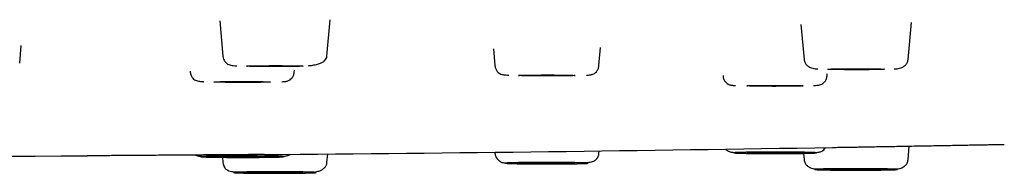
# Model space of a CAD drawing. Header units: millimetres. Extents: x 8 to 1762, y 12 to 2754.
# Tile 31 of 38: x 908.38 to 944.93, y 2670.77 to 2676.45. Entities that reach past the tile are written whole.
import ezdxf

# ---------------------------------------------------------------- set-up
doc = ezdxf.new("R2010")
doc.units = ezdxf.units.MM

msp = doc.modelspace()

# ---------------------------------------------------------------- linework, layer by layer
at = {"color": 7, "linetype": 'Continuous', "lineweight": 30}
for p, q in [((915.806, 2676.418), (915.921, 2675.102)), ((919.785, 2675.102), (919.903, 2676.453)), ((937.381, 2676.281), (937.494, 2674.988)), ((941.358, 2674.988), (941.478, 2676.35)), ((908.378, 2674.842), (908.435, 2675.495)), ((925.964, 2675.371), (926.018, 2674.756)), ((929.882, 2674.756), (929.94, 2675.421)), ((914.705, 2674.556), (914.709, 2674.516)), ((918.573, 2674.516), (918.579, 2674.588)), ((934.484, 2674.39), (934.486, 2674.373)), ((938.35, 2674.373), (938.357, 2674.451)), ((919.785, 2671.165), (919.813, 2671.486)), ((926.015, 2671.551), (926.018, 2671.511)), ((929.882, 2671.511), (929.89, 2671.6)), ((937.474, 2671.51), (937.494, 2671.279)), ((941.358, 2671.279), (941.402, 2671.779)), ((915.904, 2671.363), (915.921, 2671.165))]:
    msp.add_line(p, q, dxfattribs=at)
at = {"color": 7, "linetype": 'Continuous', "lineweight": 30, "flags": 128}
for points in [[(916.803, 2674.737), (916.81, 2674.739), (916.83, 2674.741), (916.864, 2674.743), (916.911, 2674.745), (916.97, 2674.747), (917.04, 2674.748), (917.121, 2674.75), (917.212, 2674.751), (917.311, 2674.753), (917.417, 2674.754), (917.529, 2674.754), (917.645, 2674.755), (917.763, 2674.755), (917.883, 2674.755), (918.003, 2674.755), (918.12, 2674.755), (918.234, 2674.754), (918.343, 2674.753), (918.446, 2674.752), (918.541, 2674.751), (918.627, 2674.749), (918.703, 2674.748), (918.767, 2674.746), (918.82, 2674.744), (918.861, 2674.742), (918.888, 2674.74), (918.901, 2674.738), (918.901, 2674.736), (918.888, 2674.734), (918.861, 2674.732), (918.82, 2674.73), (918.767, 2674.728), (918.703, 2674.726), (918.627, 2674.724), (918.541, 2674.723), (918.446, 2674.722), (918.343, 2674.721), (918.234, 2674.72), (918.12, 2674.719), (918.003, 2674.719), (917.883, 2674.719), (917.763, 2674.719), (917.645, 2674.719), (917.529, 2674.719), (917.417, 2674.72), (917.311, 2674.721), (917.212, 2674.722), (917.121, 2674.724), (917.04, 2674.725), (916.97, 2674.727), (916.911, 2674.729), (916.864, 2674.731), (916.83, 2674.733), (916.81, 2674.735), (916.803, 2674.737)], [(926.9, 2674.391), (926.907, 2674.393), (926.928, 2674.395), (926.961, 2674.397), (927.008, 2674.399), (927.067, 2674.401), (927.137, 2674.403), (927.218, 2674.404), (927.309, 2674.405), (927.408, 2674.407), (927.514, 2674.408), (927.626, 2674.408), (927.742, 2674.409), (927.86, 2674.409), (927.98, 2674.409), (928.1, 2674.409), (928.217, 2674.409), (928.331, 2674.408), (928.44, 2674.407), (928.543, 2674.406), (928.638, 2674.405), (928.724, 2674.403), (928.8, 2674.402), (928.865, 2674.4), (928.917, 2674.398), (928.958, 2674.396), (928.985, 2674.394), (928.999, 2674.392), (928.999, 2674.39), (928.985, 2674.388), (928.958, 2674.386), (928.917, 2674.384), (928.865, 2674.382), (928.8, 2674.38), (928.724, 2674.379), (928.638, 2674.377), (928.543, 2674.376), (928.44, 2674.375), (928.331, 2674.374), (928.217, 2674.373), (928.1, 2674.373), (927.98, 2674.373), (927.86, 2674.373), (927.742, 2674.373), (927.626, 2674.374), (927.514, 2674.374), (927.408, 2674.375), (927.309, 2674.376), (927.218, 2674.378), (927.137, 2674.379), (927.067, 2674.381), (927.008, 2674.383), (926.961, 2674.385), (926.928, 2674.387), (926.907, 2674.389), (926.9, 2674.391)], [(938.376, 2674.623), (938.383, 2674.625), (938.404, 2674.627), (938.437, 2674.629), (938.484, 2674.631), (938.543, 2674.633), (938.614, 2674.634), (938.695, 2674.636), (938.785, 2674.637), (938.884, 2674.638), (938.99, 2674.639), (939.102, 2674.64), (939.218, 2674.641), (939.337, 2674.641), (939.456, 2674.641), (939.576, 2674.641), (939.693, 2674.64), (939.807, 2674.64), (939.916, 2674.639), (940.019, 2674.638), (940.114, 2674.636), (940.2, 2674.635), (940.276, 2674.633), (940.341, 2674.632), (940.394, 2674.63), (940.434, 2674.628), (940.461, 2674.626), (940.475, 2674.624), (940.475, 2674.622), (940.461, 2674.62), (940.434, 2674.617), (940.394, 2674.616), (940.341, 2674.614), (940.276, 2674.612), (940.2, 2674.61), (940.114, 2674.609), (940.019, 2674.608), (939.916, 2674.606), (939.807, 2674.606), (939.693, 2674.605), (939.576, 2674.604), (939.456, 2674.604), (939.337, 2674.604), (939.218, 2674.605), (939.102, 2674.605), (938.99, 2674.606), (938.884, 2674.607), (938.785, 2674.608), (938.695, 2674.609), (938.614, 2674.611), (938.543, 2674.613), (938.484, 2674.615), (938.437, 2674.616), (938.404, 2674.618), (938.383, 2674.621), (938.376, 2674.623)], [(915.591, 2674.151), (915.598, 2674.153), (915.618, 2674.155), (915.652, 2674.157), (915.699, 2674.159), (915.758, 2674.161), (915.828, 2674.162), (915.909, 2674.164), (916, 2674.165), (916.099, 2674.166), (916.205, 2674.167), (916.316, 2674.168), (916.432, 2674.169), (916.551, 2674.169), (916.671, 2674.169), (916.79, 2674.169), (916.908, 2674.168), (917.022, 2674.168), (917.131, 2674.167), (917.234, 2674.166), (917.329, 2674.165), (917.415, 2674.163), (917.49, 2674.161), (917.555, 2674.16), (917.608, 2674.158), (917.648, 2674.156), (917.676, 2674.154), (917.689, 2674.152), (917.689, 2674.15), (917.676, 2674.148), (917.648, 2674.146), (917.608, 2674.144), (917.555, 2674.142), (917.49, 2674.14), (917.415, 2674.138), (917.329, 2674.137), (917.234, 2674.136), (917.131, 2674.135), (917.022, 2674.134), (916.908, 2674.133), (916.79, 2674.133), (916.671, 2674.132), (916.551, 2674.132), (916.432, 2674.133), (916.316, 2674.133), (916.205, 2674.134), (916.099, 2674.135), (916, 2674.136), (915.909, 2674.138), (915.828, 2674.139), (915.758, 2674.141), (915.699, 2674.143), (915.652, 2674.145), (915.618, 2674.147), (915.598, 2674.149), (915.591, 2674.151)], [(935.368, 2674.008), (935.375, 2674.01), (935.395, 2674.012), (935.429, 2674.014), (935.476, 2674.016), (935.534, 2674.018), (935.605, 2674.019), (935.686, 2674.021), (935.777, 2674.022), (935.876, 2674.023), (935.982, 2674.024), (936.093, 2674.025), (936.209, 2674.026), (936.328, 2674.026), (936.448, 2674.026), (936.567, 2674.026), (936.685, 2674.025), (936.799, 2674.025), (936.908, 2674.024), (937.01, 2674.023), (937.105, 2674.022), (937.191, 2674.02), (937.267, 2674.019), (937.332, 2674.017), (937.385, 2674.015), (937.425, 2674.013), (937.452, 2674.011), (937.466, 2674.009), (937.466, 2674.007), (937.452, 2674.005), (937.425, 2674.003), (937.385, 2674.001), (937.332, 2673.999), (937.267, 2673.997), (937.191, 2673.995), (937.105, 2673.994), (937.01, 2673.993), (936.908, 2673.992), (936.799, 2673.991), (936.685, 2673.99), (936.567, 2673.99), (936.448, 2673.989), (936.328, 2673.989), (936.209, 2673.99), (936.093, 2673.99), (935.982, 2673.991), (935.876, 2673.992), (935.777, 2673.993), (935.686, 2673.995), (935.605, 2673.996), (935.534, 2673.998), (935.476, 2674), (935.429, 2674.002), (935.395, 2674.004), (935.375, 2674.006), (935.368, 2674.008)], [(935.368, 2671.529), (935.375, 2671.531), (935.395, 2671.533), (935.429, 2671.535), (935.476, 2671.537), (935.534, 2671.539), (935.605, 2671.541), (935.686, 2671.542), (935.777, 2671.544), (935.876, 2671.545), (935.982, 2671.546), (936.093, 2671.546), (936.209, 2671.547), (936.328, 2671.547), (936.448, 2671.547), (936.567, 2671.547), (936.685, 2671.547), (936.799, 2671.546), (936.908, 2671.545), (937.01, 2671.544), (937.105, 2671.543), (937.191, 2671.541), (937.267, 2671.54), (937.332, 2671.538), (937.385, 2671.536), (937.425, 2671.534), (937.452, 2671.532), (937.466, 2671.53), (937.466, 2671.528), (937.452, 2671.526), (937.425, 2671.524), (937.385, 2671.522), (937.332, 2671.52), (937.267, 2671.518), (937.191, 2671.517), (937.105, 2671.515), (937.01, 2671.514), (936.908, 2671.513), (936.799, 2671.512), (936.685, 2671.511), (936.567, 2671.511), (936.448, 2671.511), (936.328, 2671.511), (936.209, 2671.511), (936.093, 2671.512), (935.982, 2671.512), (935.876, 2671.513), (935.777, 2671.515), (935.686, 2671.516), (935.605, 2671.517), (935.534, 2671.519), (935.476, 2671.521), (935.429, 2671.523), (935.395, 2671.525), (935.375, 2671.527), (935.368, 2671.529)], [(915.591, 2671.386), (915.598, 2671.388), (915.618, 2671.39), (915.652, 2671.392), (915.699, 2671.394), (915.758, 2671.396), (915.828, 2671.398), (915.909, 2671.399), (916, 2671.401), (916.099, 2671.402), (916.205, 2671.403), (916.316, 2671.403), (916.432, 2671.404), (916.551, 2671.404), (916.671, 2671.404), (916.79, 2671.404), (916.908, 2671.404), (917.022, 2671.403), (917.131, 2671.402), (917.234, 2671.401), (917.329, 2671.4), (917.415, 2671.398), (917.49, 2671.397), (917.555, 2671.395), (917.608, 2671.393), (917.648, 2671.391), (917.676, 2671.389), (917.689, 2671.387), (917.689, 2671.385), (917.676, 2671.383), (917.648, 2671.381), (917.608, 2671.379), (917.555, 2671.377), (917.49, 2671.375), (917.415, 2671.374), (917.329, 2671.372), (917.234, 2671.371), (917.131, 2671.37), (917.022, 2671.369), (916.908, 2671.368), (916.79, 2671.368), (916.671, 2671.368), (916.551, 2671.368), (916.432, 2671.368), (916.316, 2671.369), (916.205, 2671.369), (916.099, 2671.37), (916, 2671.372), (915.909, 2671.373), (915.828, 2671.374), (915.758, 2671.376), (915.699, 2671.378), (915.652, 2671.38), (915.618, 2671.382), (915.598, 2671.384), (915.591, 2671.386)], [(926.9, 2671.146), (926.907, 2671.148), (926.928, 2671.15), (926.961, 2671.152), (927.008, 2671.154), (927.067, 2671.156), (927.137, 2671.157), (927.218, 2671.159), (927.309, 2671.16), (927.408, 2671.161), (927.514, 2671.162), (927.626, 2671.163), (927.742, 2671.164), (927.86, 2671.164), (927.98, 2671.164), (928.1, 2671.164), (928.217, 2671.164), (928.331, 2671.163), (928.44, 2671.162), (928.543, 2671.161), (928.638, 2671.16), (928.724, 2671.158), (928.8, 2671.157), (928.865, 2671.155), (928.917, 2671.153), (928.958, 2671.151), (928.985, 2671.149), (928.999, 2671.147), (928.999, 2671.145), (928.985, 2671.143), (928.958, 2671.141), (928.917, 2671.139), (928.865, 2671.137), (928.8, 2671.135), (928.724, 2671.133), (928.638, 2671.132), (928.543, 2671.131), (928.44, 2671.13), (928.331, 2671.129), (928.217, 2671.128), (928.1, 2671.128), (927.98, 2671.127), (927.86, 2671.128), (927.742, 2671.128), (927.626, 2671.128), (927.514, 2671.129), (927.408, 2671.13), (927.309, 2671.131), (927.218, 2671.133), (927.137, 2671.134), (927.067, 2671.136), (927.008, 2671.138), (926.961, 2671.14), (926.928, 2671.142), (926.907, 2671.144), (926.9, 2671.146)], [(916.803, 2670.8), (916.81, 2670.802), (916.83, 2670.804), (916.864, 2670.806), (916.911, 2670.808), (916.97, 2670.81), (917.04, 2670.812), (917.121, 2670.813), (917.212, 2670.814), (917.311, 2670.816), (917.417, 2670.817), (917.529, 2670.817), (917.645, 2670.818), (917.763, 2670.818), (917.883, 2670.818), (918.003, 2670.818), (918.12, 2670.818), (918.234, 2670.817), (918.343, 2670.816), (918.446, 2670.815), (918.541, 2670.814), (918.627, 2670.812), (918.703, 2670.811), (918.767, 2670.809), (918.82, 2670.807), (918.861, 2670.805), (918.888, 2670.803), (918.901, 2670.801), (918.901, 2670.799), (918.888, 2670.797), (918.861, 2670.795), (918.82, 2670.793), (918.767, 2670.791), (918.703, 2670.789), (918.627, 2670.788), (918.541, 2670.786), (918.446, 2670.785), (918.343, 2670.784), (918.234, 2670.783), (918.12, 2670.782), (918.003, 2670.782), (917.883, 2670.782), (917.763, 2670.782), (917.645, 2670.782), (917.529, 2670.782), (917.417, 2670.783), (917.311, 2670.784), (917.212, 2670.785), (917.121, 2670.787), (917.04, 2670.788), (916.97, 2670.79), (916.911, 2670.792), (916.864, 2670.794), (916.83, 2670.796), (916.81, 2670.798), (916.803, 2670.8)], [(938.376, 2670.914), (938.383, 2670.916), (938.404, 2670.918), (938.437, 2670.92), (938.484, 2670.922), (938.543, 2670.924), (938.614, 2670.926), (938.695, 2670.927), (938.785, 2670.929), (938.884, 2670.93), (938.99, 2670.931), (939.102, 2670.932), (939.218, 2670.932), (939.337, 2670.932), (939.456, 2670.932), (939.576, 2670.932), (939.693, 2670.932), (939.807, 2670.931), (939.916, 2670.93), (940.019, 2670.929), (940.114, 2670.928), (940.2, 2670.927), (940.276, 2670.925), (940.341, 2670.923), (940.394, 2670.921), (940.434, 2670.919), (940.461, 2670.917), (940.475, 2670.915), (940.475, 2670.913), (940.461, 2670.911), (940.434, 2670.909), (940.394, 2670.907), (940.341, 2670.905), (940.276, 2670.903), (940.2, 2670.902), (940.114, 2670.9), (940.019, 2670.899), (939.916, 2670.898), (939.807, 2670.897), (939.693, 2670.896), (939.576, 2670.896), (939.456, 2670.896), (939.337, 2670.896), (939.218, 2670.896), (939.102, 2670.897), (938.99, 2670.897), (938.884, 2670.898), (938.785, 2670.9), (938.695, 2670.901), (938.614, 2670.903), (938.543, 2670.904), (938.484, 2670.906), (938.437, 2670.908), (938.404, 2670.91), (938.383, 2670.912), (938.376, 2670.914)]]:
    msp.add_lwpolyline(points, dxfattribs=at)
at = {"color": 7, "linetype": 'Continuous', "lineweight": 30}
for start, end in [(270.484808, 270.94856), (269.660004, 270.340063)]:
    msp.add_arc((895.418, 5277.038), 2605.667, start, end, dxfattribs=at)
for points, knots in [([(915.921, 2675.102), (915.927, 2675.065), (915.94, 2674.994), (915.988, 2674.909), (916.043, 2674.848), (916.109, 2674.803), (916.182, 2674.774), (916.259, 2674.762), (916.345, 2674.754), (916.416, 2674.749), (916.442, 2674.747)], [0, 0, 0, 0, 0.09445, 0.184784, 0.277005, 0.376123, 0.525446, 0.700293, 0.886651, 1, 1, 1, 1]), ([(919.102, 2674.752), (919.121, 2674.754), (919.21, 2674.762), (919.351, 2674.787), (919.506, 2674.83), (919.623, 2674.883), (919.707, 2674.944), (919.767, 2675.016), (919.779, 2675.073), (919.785, 2675.102)], [0, 0, 0, 0, 0.047962, 0.2324771, 0.4199451, 0.5627596, 0.7073161, 0.8532625, 1, 1, 1, 1]), ([(926.018, 2674.756), (926.021, 2674.734), (926.027, 2674.69), (926.055, 2674.613), (926.106, 2674.534), (926.175, 2674.475), (926.244, 2674.44), (926.312, 2674.422), (926.385, 2674.413), (926.461, 2674.406), (926.517, 2674.402), (926.534, 2674.401)], [0, 0, 0, 0, 0.058018, 0.113499, 0.221492, 0.334263, 0.459416, 0.602644, 0.763764, 0.928768, 1, 1, 1, 1]), ([(929.422, 2674.398), (929.446, 2674.4), (929.496, 2674.405), (929.558, 2674.413), (929.609, 2674.422), (929.654, 2674.433), (929.716, 2674.465), (929.787, 2674.524), (929.841, 2674.604), (929.872, 2674.685), (929.879, 2674.732), (929.882, 2674.756)], [0, 0, 0, 0, 0.13115, 0.271685, 0.403573, 0.524665, 0.635806, 0.746171, 0.86477, 0.929941, 1, 1, 1, 1]), ([(937.494, 2674.988), (937.498, 2674.964), (937.505, 2674.918), (937.539, 2674.84), (937.599, 2674.763), (937.685, 2674.703), (937.776, 2674.664), (937.86, 2674.648), (937.937, 2674.639), (937.993, 2674.634), (938.012, 2674.633)], [0, 0, 0, 0, 0.090335, 0.176322, 0.33495, 0.477039, 0.604809, 0.759995, 0.92147, 1, 1, 1, 1]), ([(940.841, 2674.633), (940.859, 2674.634), (940.916, 2674.639), (940.992, 2674.648), (941.077, 2674.664), (941.168, 2674.703), (941.254, 2674.763), (941.314, 2674.84), (941.348, 2674.918), (941.355, 2674.964), (941.358, 2674.988)], [0, 0, 0, 0, 0.07854, 0.240013, 0.395197, 0.522966, 0.665053, 0.82368, 0.909666, 1, 1, 1, 1]), ([(914.709, 2674.516), (914.712, 2674.493), (914.719, 2674.447), (914.741, 2674.386), (914.77, 2674.335), (914.813, 2674.278), (914.874, 2674.228), (914.945, 2674.195), (915.012, 2674.179), (915.089, 2674.171), (915.16, 2674.164), (915.208, 2674.161), (915.217, 2674.161)], [0, 0, 0, 0, 0.061218, 0.119532, 0.176329, 0.23298, 0.350488, 0.48104, 0.631104, 0.796479, 0.96479, 1, 1, 1, 1]), ([(918.109, 2674.158), (918.111, 2674.159), (918.144, 2674.161), (918.192, 2674.166), (918.257, 2674.174), (918.303, 2674.182), (918.353, 2674.197), (918.415, 2674.231), (918.484, 2674.291), (918.535, 2674.369), (918.563, 2674.448), (918.57, 2674.493), (918.573, 2674.516)], [0, 0, 0, 0, 0.011602, 0.157297, 0.294793, 0.424022, 0.541352, 0.649883, 0.757392, 0.871591, 0.933682, 1, 1, 1, 1]), ([(934.486, 2674.373), (934.489, 2674.35), (934.495, 2674.305), (934.524, 2674.227), (934.575, 2674.148), (934.643, 2674.088), (934.706, 2674.054), (934.755, 2674.039), (934.802, 2674.031), (934.867, 2674.023), (934.915, 2674.018), (934.948, 2674.016), (934.95, 2674.015)], [0, 0, 0, 0, 0.066274, 0.128325, 0.242449, 0.349888, 0.458348, 0.575601, 0.704746, 0.842151, 0.98775, 1, 1, 1, 1]), ([(937.842, 2674.018), (937.85, 2674.018), (937.898, 2674.021), (937.97, 2674.028), (938.047, 2674.036), (938.114, 2674.052), (938.184, 2674.085), (938.245, 2674.135), (938.289, 2674.192), (938.318, 2674.244), (938.34, 2674.304), (938.346, 2674.35), (938.35, 2674.373)], [0, 0, 0, 0, 0.035035, 0.203376, 0.368782, 0.518872, 0.649449, 0.766978, 0.823639, 0.880446, 0.938771, 1, 1, 1, 1]), ([(939.087, 2671.738), (939.153, 2671.739), (939.287, 2671.741), (939.518, 2671.745), (939.769, 2671.75), (940.04, 2671.755), (940.327, 2671.76), (940.627, 2671.765), (940.936, 2671.77), (941.254, 2671.776), (941.577, 2671.782), (941.9, 2671.787), (942.223, 2671.793), (942.542, 2671.799), (942.853, 2671.804), (943.152, 2671.81), (943.438, 2671.815), (943.709, 2671.82), (943.96, 2671.824), (944.19, 2671.829), (944.395, 2671.832), (944.576, 2671.836), (944.729, 2671.838), (944.849, 2671.841), (944.904, 2671.842), (944.928, 2671.842)], [0, 0, 0, 0, 0.043523, 0.087636, 0.131349, 0.175147, 0.219422, 0.26309, 0.306577, 0.350313, 0.394256, 0.437813, 0.481412, 0.525478, 0.569374, 0.612918, 0.656538, 0.70066, 0.7445, 0.78802, 0.831647, 0.875807, 0.919297, 0.963261, 1, 1, 1, 1]), ([(917.465, 2671.465), (917.464, 2671.465), (917.458, 2671.465), (917.415, 2671.465), (917.338, 2671.464), (917.229, 2671.463), (917.09, 2671.462), (916.922, 2671.461), (916.728, 2671.46), (916.509, 2671.458), (916.268, 2671.456), (916.007, 2671.454), (915.729, 2671.452), (915.437, 2671.45), (915.132, 2671.448), (914.817, 2671.446), (914.496, 2671.443), (914.171, 2671.441), (913.846, 2671.439), (913.525, 2671.436), (913.21, 2671.434), (912.905, 2671.432), (912.612, 2671.43), (912.334, 2671.428), (912.073, 2671.426), (911.833, 2671.424), (911.615, 2671.423), (911.422, 2671.421), (911.255, 2671.42), (911.117, 2671.419), (911.008, 2671.418), (910.931, 2671.418), (910.888, 2671.418), (910.883, 2671.418), (910.881, 2671.418)], [0, 0, 0, 0, 0.012597, 0.045074, 0.077496, 0.109825, 0.141877, 0.174484, 0.206753, 0.239128, 0.271943, 0.304274, 0.336436, 0.368748, 0.401134, 0.433316, 0.465612, 0.498337, 0.530461, 0.562924, 0.5953, 0.627639, 0.659789, 0.69233, 0.724674, 0.756948, 0.789205, 0.821724, 0.854004, 0.886296, 0.918597, 0.950721, 0.982982, 1, 1, 1, 1]), ([(918.065, 2671.396), (918.074, 2671.396), (918.122, 2671.399), (918.193, 2671.407), (918.27, 2671.414), (918.337, 2671.433), (918.389, 2671.45), (918.418, 2671.475), (918.421, 2671.478)], [0, 0, 0, 0, 0.052591, 0.305537, 0.554071, 0.779594, 0.975795, 1, 1, 1, 1]), ([(926.018, 2671.511), (926.021, 2671.49), (926.027, 2671.451), (926.051, 2671.383), (926.091, 2671.317), (926.14, 2671.266), (926.175, 2671.237), (926.195, 2671.223), (926.209, 2671.213), (926.217, 2671.207), (926.222, 2671.204), (926.228, 2671.2), (926.229, 2671.198), (926.234, 2671.194), (926.241, 2671.186), (926.257, 2671.177), (926.289, 2671.168), (926.346, 2671.161), (926.406, 2671.155), (926.452, 2671.153), (926.465, 2671.152)], [0, 0, 0, 0, 0.056993, 0.108003, 0.192098, 0.253376, 0.275991, 0.293683, 0.307151, 0.312749, 0.317945, 0.323107, 0.341249, 0.362065, 0.399712, 0.503972, 0.637352, 0.799588, 0.940116, 1, 1, 1, 1]), ([(929.273, 2671.159), (929.309, 2671.161), (929.394, 2671.165), (929.5, 2671.176), (929.598, 2671.193), (929.675, 2671.217), (929.739, 2671.25), (929.791, 2671.293), (929.834, 2671.35), (929.862, 2671.412), (929.877, 2671.467), (929.88, 2671.496), (929.882, 2671.511)], [0, 0, 0, 0, 0.126621, 0.291865, 0.439132, 0.568979, 0.68195, 0.778858, 0.861352, 0.932867, 0.966516, 1, 1, 1, 1]), ([(934.583, 2671.669), (934.605, 2671.648), (934.652, 2671.603), (934.722, 2671.574), (934.789, 2671.557), (934.866, 2671.549), (934.937, 2671.542), (934.985, 2671.539), (934.993, 2671.539)], [0, 0, 0, 0, 0.144307, 0.316354, 0.514113, 0.732051, 0.953857, 1, 1, 1, 1]), ([(935.651, 2671.552), (935.694, 2671.553), (935.778, 2671.553), (935.913, 2671.554), (936.051, 2671.555), (936.197, 2671.556), (936.35, 2671.556), (936.506, 2671.556), (936.662, 2671.555), (936.815, 2671.555), (936.965, 2671.554), (937.092, 2671.553), (937.199, 2671.552), (937.287, 2671.551), (937.395, 2671.55), (937.516, 2671.548), (937.643, 2671.545), (937.74, 2671.543), (937.814, 2671.54), (937.868, 2671.538), (937.909, 2671.535), (937.938, 2671.533), (937.953, 2671.53), (937.952, 2671.527), (937.935, 2671.525), (937.902, 2671.522), (937.854, 2671.519), (937.798, 2671.517), (937.739, 2671.515), (937.683, 2671.514), (937.603, 2671.512), (937.494, 2671.51), (937.348, 2671.508), (937.2, 2671.506), (937.057, 2671.505), (936.923, 2671.504), (936.785, 2671.503), (936.638, 2671.502), (936.486, 2671.502), (936.33, 2671.502), (936.174, 2671.503), (936.02, 2671.503), (935.871, 2671.504), (935.743, 2671.505), (935.637, 2671.506), (935.549, 2671.507), (935.441, 2671.508), (935.319, 2671.51), (935.193, 2671.513), (935.095, 2671.515), (935.021, 2671.518), (934.967, 2671.52), (934.926, 2671.523), (934.898, 2671.525), (934.883, 2671.528), (934.884, 2671.531), (934.901, 2671.533), (934.934, 2671.536), (934.982, 2671.539), (935.038, 2671.541), (935.096, 2671.543), (935.153, 2671.544), (935.232, 2671.546), (935.342, 2671.548), (935.487, 2671.55), (935.596, 2671.552), (935.651, 2671.552)], [0, 0, 0, 0, 0.015057, 0.029985, 0.044921, 0.059998, 0.076314, 0.092473, 0.108646, 0.125004, 0.141321, 0.15748, 0.168252, 0.179081, 0.190019, 0.210041, 0.229928, 0.249999, 0.265046, 0.279971, 0.29491, 0.309998, 0.326314, 0.342473, 0.358646, 0.375004, 0.391321, 0.40748, 0.418252, 0.429081, 0.440019, 0.460041, 0.479928, 0.499999, 0.515046, 0.529971, 0.54491, 0.559998, 0.576314, 0.592473, 0.608646, 0.625004, 0.641321, 0.65748, 0.668252, 0.679081, 0.690019, 0.710041, 0.729928, 0.749999, 0.765046, 0.779971, 0.79491, 0.809998, 0.826314, 0.842473, 0.858646, 0.875004, 0.891321, 0.90748, 0.918252, 0.929081, 0.940019, 0.960054, 0.979941, 1, 1, 1, 1]), ([(937.885, 2671.537), (937.888, 2671.537), (937.92, 2671.539), (937.969, 2671.544), (938.034, 2671.552), (938.08, 2671.56), (938.13, 2671.575), (938.192, 2671.61), (938.253, 2671.66), (938.283, 2671.711), (938.294, 2671.731)], [0, 0, 0, 0, 0.014919, 0.19052, 0.356239, 0.511995, 0.653409, 0.784218, 0.913795, 1, 1, 1, 1]), ([(938.554, 2671.729), (938.578, 2671.729), (938.631, 2671.73), (938.751, 2671.732), (938.901, 2671.735), (939.025, 2671.737), (939.087, 2671.738)], [0, 0, 0, 0, 0.21351, 0.476221, 0.738585, 1, 1, 1, 1]), ([(914.908, 2671.446), (914.914, 2671.443), (914.941, 2671.426), (914.978, 2671.418), (915.025, 2671.409), (915.09, 2671.401), (915.138, 2671.396), (915.171, 2671.394), (915.173, 2671.394)], [0, 0, 0, 0, 0.054373, 0.259101, 0.484594, 0.72451, 0.978732, 1, 1, 1, 1]), ([(916.244, 2671.412), (916.291, 2671.412), (916.385, 2671.412), (916.528, 2671.413), (916.673, 2671.413), (916.821, 2671.413), (916.972, 2671.412), (917.123, 2671.412), (917.269, 2671.411), (917.409, 2671.409), (917.541, 2671.408), (917.649, 2671.406), (917.737, 2671.405), (917.808, 2671.403), (917.891, 2671.402), (917.981, 2671.399), (918.065, 2671.396), (918.121, 2671.393), (918.155, 2671.391), (918.173, 2671.388), (918.176, 2671.385), (918.166, 2671.383), (918.141, 2671.38), (918.1, 2671.378), (918.043, 2671.375), (917.971, 2671.373), (917.886, 2671.37), (917.799, 2671.368), (917.715, 2671.367), (917.638, 2671.366), (917.533, 2671.364), (917.396, 2671.363), (917.222, 2671.361), (917.054, 2671.36), (916.897, 2671.36), (916.754, 2671.359), (916.609, 2671.359), (916.461, 2671.359), (916.31, 2671.36), (916.159, 2671.361), (916.013, 2671.362), (915.873, 2671.363), (915.741, 2671.364), (915.633, 2671.366), (915.545, 2671.367), (915.474, 2671.369), (915.391, 2671.37), (915.301, 2671.373), (915.217, 2671.376), (915.161, 2671.379), (915.127, 2671.382), (915.109, 2671.384), (915.105, 2671.387), (915.116, 2671.389), (915.141, 2671.392), (915.182, 2671.394), (915.239, 2671.397), (915.311, 2671.399), (915.396, 2671.402), (915.483, 2671.404), (915.567, 2671.405), (915.644, 2671.406), (915.749, 2671.408), (915.886, 2671.409), (916.06, 2671.411), (916.182, 2671.412), (916.244, 2671.412)], [0, 0, 0, 0, 0.015057, 0.029985, 0.044921, 0.059998, 0.076314, 0.092473, 0.108646, 0.125004, 0.141321, 0.15748, 0.168252, 0.179081, 0.190019, 0.210041, 0.229928, 0.249999, 0.265046, 0.279971, 0.29491, 0.309998, 0.326314, 0.342473, 0.358646, 0.375004, 0.391321, 0.40748, 0.418252, 0.429081, 0.440019, 0.460041, 0.479928, 0.499999, 0.515046, 0.529971, 0.54491, 0.559998, 0.576314, 0.592473, 0.608646, 0.625004, 0.641321, 0.65748, 0.668252, 0.679081, 0.690019, 0.710041, 0.729928, 0.749999, 0.765046, 0.779971, 0.79491, 0.809998, 0.826314, 0.842473, 0.858646, 0.875004, 0.891321, 0.90748, 0.918252, 0.929081, 0.940019, 0.960054, 0.979941, 1, 1, 1, 1]), ([(915.921, 2671.165), (915.926, 2671.135), (915.935, 2671.076), (915.97, 2671.002), (916.013, 2670.945), (916.07, 2670.896), (916.144, 2670.859), (916.241, 2670.834), (916.353, 2670.822), (916.443, 2670.816), (916.497, 2670.813), (916.505, 2670.813)], [0, 0, 0, 0, 0.070063, 0.142194, 0.221822, 0.312442, 0.453632, 0.620554, 0.815148, 0.972975, 1, 1, 1, 1]), ([(919.253, 2670.811), (919.29, 2670.815), (919.384, 2670.827), (919.506, 2670.861), (919.617, 2670.913), (919.701, 2670.978), (919.764, 2671.061), (919.778, 2671.13), (919.785, 2671.165)], [0, 0, 0, 0, 0.141965, 0.35058, 0.509484, 0.670829, 0.834507, 1, 1, 1, 1]), ([(927.285, 2671.17), (927.329, 2671.17), (927.417, 2671.171), (927.555, 2671.172), (927.696, 2671.172), (927.844, 2671.173), (927.997, 2671.173), (928.153, 2671.172), (928.307, 2671.172), (928.457, 2671.171), (928.603, 2671.17), (928.726, 2671.169), (928.828, 2671.168), (928.911, 2671.167), (929.013, 2671.165), (929.126, 2671.163), (929.241, 2671.16), (929.328, 2671.158), (929.391, 2671.155), (929.434, 2671.153), (929.465, 2671.15), (929.482, 2671.148), (929.486, 2671.145), (929.473, 2671.142), (929.445, 2671.14), (929.4, 2671.137), (929.341, 2671.134), (929.276, 2671.132), (929.21, 2671.13), (929.147, 2671.129), (929.059, 2671.127), (928.941, 2671.125), (928.786, 2671.123), (928.631, 2671.122), (928.483, 2671.121), (928.346, 2671.12), (928.205, 2671.119), (928.057, 2671.119), (927.904, 2671.119), (927.748, 2671.119), (927.594, 2671.12), (927.443, 2671.12), (927.298, 2671.122), (927.175, 2671.123), (927.073, 2671.124), (926.989, 2671.125), (926.888, 2671.126), (926.774, 2671.128), (926.659, 2671.131), (926.573, 2671.134), (926.51, 2671.136), (926.466, 2671.139), (926.436, 2671.141), (926.418, 2671.144), (926.415, 2671.147), (926.427, 2671.149), (926.456, 2671.152), (926.5, 2671.155), (926.559, 2671.157), (926.625, 2671.159), (926.691, 2671.161), (926.754, 2671.163), (926.841, 2671.164), (926.96, 2671.166), (927.114, 2671.168), (927.228, 2671.169), (927.285, 2671.17)], [0, 0, 0, 0, 0.015057, 0.029985, 0.044921, 0.059998, 0.076314, 0.092473, 0.108646, 0.125004, 0.141321, 0.15748, 0.168252, 0.179081, 0.190019, 0.210041, 0.229928, 0.249999, 0.265046, 0.279971, 0.29491, 0.309998, 0.326314, 0.342473, 0.358646, 0.375004, 0.391321, 0.40748, 0.418252, 0.429081, 0.440019, 0.460041, 0.479928, 0.499999, 0.515046, 0.529971, 0.54491, 0.559998, 0.576314, 0.592473, 0.608646, 0.625004, 0.641321, 0.65748, 0.668252, 0.679081, 0.690019, 0.710041, 0.729928, 0.749999, 0.765046, 0.779971, 0.79491, 0.809998, 0.826314, 0.842473, 0.858646, 0.875004, 0.891321, 0.90748, 0.918252, 0.929081, 0.940019, 0.960054, 0.979941, 1, 1, 1, 1]), ([(937.494, 2671.279), (937.498, 2671.256), (937.505, 2671.21), (937.539, 2671.131), (937.599, 2671.054), (937.685, 2670.994), (937.776, 2670.956), (937.86, 2670.939), (937.937, 2670.93), (937.993, 2670.926), (938.012, 2670.924)], [0, 0, 0, 0, 0.090334, 0.17632, 0.334947, 0.477035, 0.604803, 0.759987, 0.921461, 1, 1, 1, 1]), ([(940.841, 2670.924), (940.859, 2670.926), (940.916, 2670.93), (940.992, 2670.939), (941.077, 2670.956), (941.168, 2670.994), (941.254, 2671.054), (941.314, 2671.131), (941.348, 2671.21), (941.355, 2671.256), (941.358, 2671.279)], [0, 0, 0, 0, 0.078568, 0.240037, 0.395216, 0.522981, 0.665064, 0.823685, 0.909669, 1, 1, 1, 1]), ([(917.554, 2670.826), (917.602, 2670.826), (917.697, 2670.827), (917.841, 2670.827), (917.985, 2670.827), (918.133, 2670.826), (918.282, 2670.826), (918.43, 2670.825), (918.572, 2670.824), (918.706, 2670.822), (918.833, 2670.821), (918.935, 2670.819), (919.017, 2670.817), (919.083, 2670.816), (919.159, 2670.814), (919.239, 2670.812), (919.312, 2670.808), (919.357, 2670.805), (919.381, 2670.803), (919.389, 2670.8), (919.383, 2670.798), (919.363, 2670.795), (919.329, 2670.792), (919.277, 2670.79), (919.211, 2670.787), (919.13, 2670.785), (919.037, 2670.783), (918.943, 2670.781), (918.854, 2670.78), (918.772, 2670.778), (918.662, 2670.777), (918.519, 2670.776), (918.34, 2670.774), (918.169, 2670.774), (918.01, 2670.773), (917.865, 2670.773), (917.721, 2670.773), (917.573, 2670.774), (917.424, 2670.774), (917.277, 2670.775), (917.135, 2670.776), (917, 2670.778), (916.874, 2670.779), (916.771, 2670.781), (916.689, 2670.782), (916.624, 2670.784), (916.547, 2670.786), (916.467, 2670.788), (916.395, 2670.791), (916.349, 2670.794), (916.325, 2670.797), (916.317, 2670.8), (916.323, 2670.802), (916.343, 2670.805), (916.378, 2670.807), (916.429, 2670.81), (916.495, 2670.812), (916.576, 2670.815), (916.669, 2670.817), (916.763, 2670.819), (916.853, 2670.82), (916.934, 2670.821), (917.045, 2670.823), (917.188, 2670.824), (917.366, 2670.825), (917.491, 2670.826), (917.554, 2670.826)], [0, 0, 0, 0, 0.015057, 0.029985, 0.044921, 0.059998, 0.076314, 0.092473, 0.108646, 0.125004, 0.141321, 0.15748, 0.168252, 0.179081, 0.190019, 0.210041, 0.229928, 0.249999, 0.265046, 0.279971, 0.29491, 0.309998, 0.326314, 0.342473, 0.358646, 0.375004, 0.391321, 0.40748, 0.418252, 0.429081, 0.440019, 0.460041, 0.479928, 0.499999, 0.515046, 0.529971, 0.54491, 0.559998, 0.576314, 0.592473, 0.608646, 0.625004, 0.641321, 0.65748, 0.668252, 0.679081, 0.690019, 0.710041, 0.729928, 0.749999, 0.765046, 0.779971, 0.79491, 0.809998, 0.826314, 0.842473, 0.858646, 0.875004, 0.891321, 0.90748, 0.918252, 0.929081, 0.940019, 0.960054, 0.979941, 1, 1, 1, 1]), ([(938.84, 2670.939), (938.885, 2670.939), (938.975, 2670.94), (939.115, 2670.94), (939.257, 2670.941), (939.406, 2670.941), (939.559, 2670.941), (939.714, 2670.94), (939.866, 2670.94), (940.014, 2670.939), (940.156, 2670.938), (940.275, 2670.936), (940.373, 2670.935), (940.453, 2670.934), (940.549, 2670.932), (940.656, 2670.93), (940.762, 2670.927), (940.84, 2670.925), (940.894, 2670.922), (940.93, 2670.92), (940.953, 2670.917), (940.962, 2670.914), (940.957, 2670.912), (940.936, 2670.909), (940.898, 2670.906), (940.846, 2670.904), (940.778, 2670.901), (940.706, 2670.899), (940.635, 2670.898), (940.567, 2670.896), (940.474, 2670.895), (940.35, 2670.893), (940.188, 2670.891), (940.029, 2670.889), (939.878, 2670.889), (939.738, 2670.888), (939.595, 2670.887), (939.447, 2670.887), (939.294, 2670.887), (939.139, 2670.888), (938.987, 2670.888), (938.839, 2670.889), (938.697, 2670.891), (938.578, 2670.892), (938.48, 2670.893), (938.4, 2670.894), (938.303, 2670.896), (938.197, 2670.898), (938.091, 2670.901), (938.013, 2670.904), (937.958, 2670.906), (937.922, 2670.909), (937.9, 2670.911), (937.891, 2670.914), (937.896, 2670.916), (937.917, 2670.919), (937.954, 2670.922), (938.007, 2670.924), (938.074, 2670.927), (938.146, 2670.929), (938.218, 2670.931), (938.285, 2670.932), (938.379, 2670.934), (938.503, 2670.936), (938.664, 2670.937), (938.781, 2670.938), (938.84, 2670.939)], [0, 0, 0, 0, 0.0150566, 0.0299852, 0.0449207, 0.0599976, 0.0763144, 0.0924731, 0.1086458, 0.1250041, 0.141321, 0.1574797, 0.1682519, 0.1790814, 0.1900185, 0.2100411, 0.229928, 0.2499994, 0.2650458, 0.279971, 0.29491, 0.3099976, 0.3263145, 0.3424731, 0.3586458, 0.3750041, 0.391321, 0.4074797, 0.4182519, 0.4290814, 0.4400185, 0.4600411, 0.479928, 0.4999994, 0.5150458, 0.529971, 0.54491, 0.5599976, 0.5763145, 0.5924731, 0.6086458, 0.6250041, 0.641321, 0.6574797, 0.6682519, 0.6790814, 0.6900186, 0.7100412, 0.729928, 0.7499994, 0.7650459, 0.779971, 0.79491, 0.8099976, 0.8263145, 0.8424731, 0.8586458, 0.8750041, 0.891321, 0.9074797, 0.9182519, 0.9290814, 0.9400186, 0.9600538, 0.9799407, 1, 1, 1, 1])]:
    msp.add_open_spline(points, degree=3, knots=knots, dxfattribs=at)

doc.saveas('drawing.dxf')
